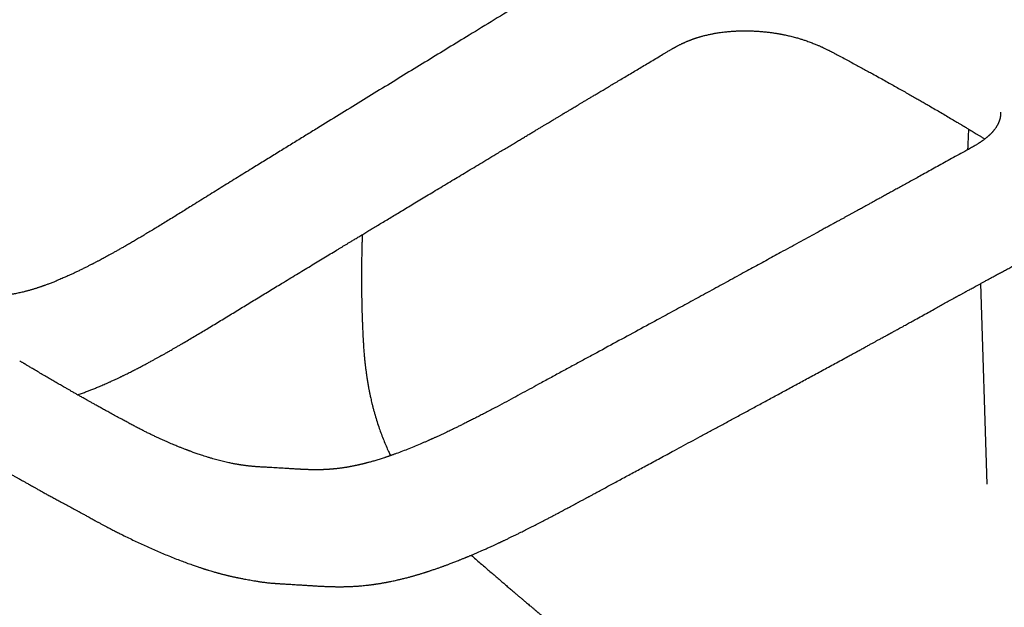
# Model space of a CAD drawing. Header units: millimetres. Extents: x 8 to 1221, y 12 to 660.
# Tile 16 of 22: x 974 to 1047, y 279 to 323. Entities that reach past the tile are written whole.
import ezdxf

# ---------------------------------------------------------------- set-up
doc = ezdxf.new("R2010")
doc.units = ezdxf.units.MM

msp = doc.modelspace()

# ---------------------------------------------------------------- linework, layer by layer
at = {"color": 7, "linetype": 'Continuous', "lineweight": 30}
for p, q in [((1021.915, 320.397), (1021.912, 320.396)), ((1045.372, 303.21), (1045.832, 288.276)), ((1045.831, 288.304), (1045.832, 288.276))]:
    msp.add_line(p, q, dxfattribs=at)
for points, knots in [([(1051.804, 348.258), (1051.561, 348.122), (1051.08, 347.854), (1050.371, 347.456), (1049.678, 347.064), (1049.001, 346.679), (1048.339, 346.301), (1047.655, 345.908), (1046.95, 345.502), (1046.226, 345.083), (1045.522, 344.674), (1044.832, 344.272), (1044.158, 343.878), (1043.499, 343.492), (1042.859, 343.117), (1042.239, 342.753), (1041.639, 342.399), (1041.057, 342.056), (1040.499, 341.727), (1039.963, 341.41), (1039.449, 341.106), (1038.953, 340.812), (1038.508, 340.548), (1038.111, 340.313), (1037.759, 340.104), (1037.414, 339.899), (1036.778, 339.521), (1035.848, 338.967), (1034.554, 338.196), (1033.189, 337.38), (1031.751, 336.519), (1030.305, 335.652), (1028.852, 334.78), (1027.397, 333.904), (1025.946, 333.031), (1024.507, 332.162), (1023.08, 331.301), (1021.666, 330.446), (1020.265, 329.598), (1018.877, 328.757), (1017.5, 327.921), (1016.132, 327.091), (1013.973, 325.778), (1011.023, 323.982), (1008.013, 322.145), (1005.733, 320.752), (1004.176, 319.799), (1002.605, 318.837), (1001.02, 317.865), (999.421, 316.884), (997.807, 315.892), (996.446, 315.056), (995.34, 314.375), (994.489, 313.852), (993.628, 313.321), (992.756, 312.783), (991.872, 312.239), (990.922, 311.653), (989.905, 311.026), (988.818, 310.353), (987.716, 309.668), (986.84, 309.123), (986.195, 308.722), (985.785, 308.468), (985.373, 308.213), (984.961, 307.959), (984.557, 307.711), (984.166, 307.473), (983.793, 307.247), (983.436, 307.031), (983.091, 306.826), (982.76, 306.629), (982.443, 306.442), (982.141, 306.266), (981.855, 306.1), (981.584, 305.945), (981.33, 305.8), (981.091, 305.665), (980.868, 305.54), (980.66, 305.425), (980.468, 305.319), (980.29, 305.222), (980.124, 305.132), (979.965, 305.046), (979.829, 304.974), (979.716, 304.914), (979.625, 304.866), (979.536, 304.819), (979.453, 304.776), (979.387, 304.742), (979.334, 304.714), (979.284, 304.688), (979.22, 304.655), (979.143, 304.615), (979.053, 304.569), (978.951, 304.518), (978.842, 304.463), (978.731, 304.406), (978.572, 304.327), (978.369, 304.228), (978.124, 304.109), (977.888, 303.997), (977.679, 303.9), (977.496, 303.816), (977.343, 303.747), (977.202, 303.684), (977.055, 303.62), (976.894, 303.55), (976.714, 303.474), (976.553, 303.407), (976.411, 303.349), (976.288, 303.3), (976.156, 303.248), (976.03, 303.199), (975.91, 303.154), (975.803, 303.114), (975.702, 303.077), (975.619, 303.047), (975.553, 303.024), (975.502, 303.006), (975.459, 302.991), (975.414, 302.975), (975.36, 302.957), (975.292, 302.934), (975.216, 302.908), (975.133, 302.881), (975.048, 302.854), (974.955, 302.824), (974.853, 302.793), (974.747, 302.761), (974.647, 302.732), (974.556, 302.706), (974.475, 302.684), (974.398, 302.663), (974.32, 302.643), (974.238, 302.622), (974.128, 302.594), (973.994, 302.562), (973.834, 302.526), (973.669, 302.491), (973.527, 302.462), (973.411, 302.441), (973.324, 302.425), (973.24, 302.411), (973.162, 302.398), (973.093, 302.387), (973.027, 302.377), (972.956, 302.367), (972.873, 302.355), (972.781, 302.343), (972.677, 302.33), (972.579, 302.32), (972.495, 302.311), (972.432, 302.305), (972.376, 302.3), (972.329, 302.296), (972.287, 302.292), (972.246, 302.289), (972.197, 302.285), (972.138, 302.281), (972.071, 302.277), (972.006, 302.272), (971.947, 302.269), (971.896, 302.266), (971.852, 302.264), (971.811, 302.262), (971.766, 302.26), (971.709, 302.257), (971.638, 302.255), (971.554, 302.251), (971.455, 302.248), (971.344, 302.245), (971.222, 302.242), (971.087, 302.239), (970.94, 302.236), (970.779, 302.234), (970.604, 302.231), (970.416, 302.227), (970.207, 302.223), (969.977, 302.218), (969.725, 302.213), (969.457, 302.206), (969.174, 302.199), (968.98, 302.194), (968.88, 302.192)], [0, 0, 0, 0, 0.0082, 0.016241, 0.02413, 0.031865, 0.039446, 0.046874, 0.055432, 0.063778, 0.071912, 0.079835, 0.087701, 0.095348, 0.102775, 0.109984, 0.116975, 0.123746, 0.1303, 0.13651, 0.142511, 0.148302, 0.153884, 0.158122, 0.162232, 0.166234, 0.17023, 0.184553, 0.198955, 0.215755, 0.232662, 0.249676, 0.266797, 0.284014, 0.301152, 0.31815, 0.335009, 0.35173, 0.368311, 0.384754, 0.401058, 0.417244, 0.433415, 0.477886, 0.522357, 0.540745, 0.559278, 0.577991, 0.596885, 0.61596, 0.635216, 0.654653, 0.664701, 0.674852, 0.685146, 0.695581, 0.706157, 0.716875, 0.7297, 0.742731, 0.755955, 0.769359, 0.774265, 0.779193, 0.784143, 0.789113, 0.794051, 0.798724, 0.803215, 0.807524, 0.811651, 0.815676, 0.819512, 0.823162, 0.826623, 0.829897, 0.832984, 0.835884, 0.838597, 0.841124, 0.843466, 0.845622, 0.847626, 0.849572, 0.851466, 0.852607, 0.853729, 0.85483, 0.855898, 0.856797, 0.857248, 0.857867, 0.858653, 0.859608, 0.86073, 0.861995, 0.863389, 0.86478, 0.866153, 0.8693, 0.87235, 0.875302, 0.878148, 0.880233, 0.882164, 0.88394, 0.885569, 0.887756, 0.890058, 0.892475, 0.893953, 0.895528, 0.897234, 0.899072, 0.900461, 0.901912, 0.90326, 0.904419, 0.905198, 0.905861, 0.906409, 0.906918, 0.907663, 0.908564, 0.909615, 0.910729, 0.911875, 0.913052, 0.914506, 0.915991, 0.917373, 0.918618, 0.919728, 0.920729, 0.9218, 0.922953, 0.924164, 0.926375, 0.928593, 0.930939, 0.933393, 0.934668, 0.93593, 0.937177, 0.938327, 0.939322, 0.940175, 0.941248, 0.942453, 0.94381, 0.945361, 0.947109, 0.948165, 0.94913, 0.949966, 0.950674, 0.951258, 0.95185, 0.952505, 0.953444, 0.954482, 0.955468, 0.956343, 0.957105, 0.957755, 0.958291, 0.958924, 0.959748, 0.960765, 0.961977, 0.963384, 0.964988, 0.966716, 0.968629, 0.970731, 0.973024, 0.97551, 0.978186, 0.981047, 0.984405, 0.98798, 0.99177, 0.995777, 1, 1, 1, 1]), ([(1021.913, 320.394), (1021.934, 320.407), (1021.995, 320.443), (1022.089, 320.499), (1022.192, 320.56), (1022.283, 320.613), (1022.362, 320.659), (1022.429, 320.697), (1022.485, 320.729), (1022.529, 320.754), (1022.562, 320.772), (1022.585, 320.785), (1022.603, 320.795), (1022.621, 320.805), (1022.645, 320.818), (1022.683, 320.839), (1022.733, 320.865), (1022.793, 320.898), (1022.863, 320.934), (1022.941, 320.974), (1023.025, 321.016), (1023.1, 321.053), (1023.159, 321.081), (1023.205, 321.102), (1023.246, 321.121), (1023.294, 321.143), (1023.351, 321.169), (1023.416, 321.197), (1023.487, 321.228), (1023.559, 321.258), (1023.627, 321.286), (1023.681, 321.308), (1023.725, 321.325), (1023.767, 321.341), (1023.819, 321.361), (1023.879, 321.384), (1023.942, 321.406), (1024, 321.427), (1024.058, 321.448), (1024.114, 321.466), (1024.169, 321.485), (1024.223, 321.503), (1024.288, 321.524), (1024.364, 321.547), (1024.447, 321.572), (1024.532, 321.597), (1024.623, 321.623), (1024.726, 321.651), (1024.847, 321.682), (1024.981, 321.714), (1025.119, 321.746), (1025.252, 321.775), (1025.374, 321.799), (1025.485, 321.82), (1025.584, 321.838), (1025.696, 321.857), (1025.832, 321.879), (1026.003, 321.905), (1026.198, 321.93), (1026.429, 321.957), (1026.683, 321.981), (1026.897, 321.996), (1027.049, 322.005), (1027.141, 322.01), (1027.222, 322.014), (1027.286, 322.017), (1027.334, 322.018), (1027.375, 322.02), (1027.42, 322.021), (1027.477, 322.023), (1027.546, 322.024), (1027.646, 322.026), (1027.774, 322.027), (1027.924, 322.027), (1028.121, 322.025), (1028.361, 322.018), (1028.645, 322.005), (1028.926, 321.986), (1029.206, 321.962), (1029.486, 321.933), (1029.757, 321.899), (1029.965, 321.87), (1030.109, 321.847), (1030.194, 321.834), (1030.271, 321.821), (1030.336, 321.81), (1030.392, 321.8), (1030.452, 321.789), (1030.524, 321.776), (1030.614, 321.758), (1030.716, 321.738), (1030.84, 321.713), (1030.985, 321.681), (1031.153, 321.643), (1031.325, 321.601), (1031.494, 321.557), (1031.654, 321.514), (1031.8, 321.472), (1031.933, 321.433), (1032.053, 321.396), (1032.172, 321.358), (1032.3, 321.316), (1032.444, 321.267), (1032.599, 321.212), (1032.757, 321.153), (1032.907, 321.095), (1033.045, 321.04), (1033.168, 320.989), (1033.277, 320.943), (1033.37, 320.903), (1033.458, 320.863), (1033.554, 320.82), (1033.663, 320.77), (1033.774, 320.717), (1033.878, 320.667), (1033.973, 320.62), (1034.056, 320.578), (1034.132, 320.54), (1034.203, 320.504), (1034.277, 320.466), (1034.358, 320.424), (1034.453, 320.374), (1034.566, 320.315), (1034.647, 320.271), (1034.69, 320.248)], [0, 0, 0, 0, 0.00653, 0.018254, 0.028655, 0.03779, 0.045709, 0.052451, 0.058048, 0.062524, 0.065663, 0.067885, 0.069356, 0.071221, 0.073707, 0.076811, 0.082787, 0.089067, 0.095433, 0.104096, 0.112896, 0.120651, 0.126722, 0.130374, 0.134064, 0.138749, 0.144367, 0.15058, 0.15721, 0.164356, 0.170933, 0.176161, 0.179221, 0.182906, 0.187571, 0.193216, 0.198965, 0.204126, 0.208697, 0.214018, 0.218466, 0.223022, 0.227787, 0.234916, 0.241906, 0.248598, 0.2557, 0.26389, 0.273496, 0.28427, 0.295331, 0.305473, 0.314685, 0.322963, 0.330306, 0.336784, 0.347624, 0.35999, 0.373886, 0.389315, 0.408986, 0.427143, 0.43386, 0.44034, 0.446062, 0.450587, 0.453487, 0.455831, 0.458871, 0.46274, 0.467438, 0.472966, 0.483048, 0.493276, 0.503391, 0.522762, 0.541693, 0.560437, 0.579246, 0.598117, 0.616796, 0.634271, 0.640337, 0.646226, 0.651652, 0.656162, 0.659751, 0.663204, 0.668382, 0.674764, 0.681981, 0.689497, 0.700746, 0.712597, 0.725049, 0.737577, 0.74917, 0.759986, 0.769807, 0.778632, 0.78704, 0.796748, 0.807868, 0.820414, 0.833134, 0.845475, 0.856722, 0.866866, 0.875918, 0.883966, 0.890399, 0.898519, 0.908636, 0.918691, 0.927824, 0.936027, 0.943756, 0.949964, 0.956299, 0.962763, 0.969728, 0.978199, 0.988272, 1, 1, 1, 1]), ([(1009.28, 312.839), (1009.402, 312.913), (1009.642, 313.057), (1009.994, 313.268), (1010.333, 313.471), (1010.656, 313.665), (1010.964, 313.85), (1011.256, 314.025), (1011.533, 314.191), (1011.795, 314.349), (1012.045, 314.499), (1012.283, 314.642), (1012.509, 314.777), (1012.72, 314.903), (1012.916, 315.021), (1013.098, 315.13), (1013.266, 315.231), (1013.419, 315.322), (1013.558, 315.406), (1013.683, 315.48), (1013.793, 315.546), (1013.889, 315.603), (1013.978, 315.657), (1014.06, 315.706), (1014.136, 315.752), (1014.199, 315.789), (1014.251, 315.82), (1014.298, 315.848), (1014.346, 315.877), (1014.396, 315.907), (1014.452, 315.941), (1014.517, 315.979), (1014.594, 316.025), (1014.685, 316.08), (1014.789, 316.142), (1014.908, 316.213), (1015.041, 316.293), (1015.188, 316.381), (1015.349, 316.477), (1015.524, 316.582), (1015.713, 316.695), (1015.917, 316.816), (1016.134, 316.946), (1016.366, 317.085), (1016.612, 317.231), (1016.883, 317.393), (1017.181, 317.571), (1017.506, 317.766), (1017.85, 317.971), (1018.211, 318.186), (1018.59, 318.413), (1018.986, 318.649), (1019.388, 318.89), (1019.795, 319.132), (1020.205, 319.377), (1020.631, 319.631), (1021.071, 319.893), (1021.501, 320.149), (1021.784, 320.318), (1021.916, 320.396)], [0, 0, 0, 0, 0.029056, 0.05698, 0.083772, 0.109433, 0.133962, 0.156951, 0.178849, 0.199655, 0.219369, 0.23836, 0.256215, 0.272933, 0.288514, 0.302959, 0.316266, 0.328438, 0.339449, 0.349329, 0.358077, 0.365693, 0.372177, 0.379259, 0.385354, 0.390484, 0.394253, 0.397821, 0.401627, 0.405671, 0.409958, 0.415044, 0.421126, 0.42832, 0.436628, 0.446048, 0.456581, 0.468227, 0.480986, 0.494858, 0.509843, 0.52594, 0.543151, 0.561474, 0.58091, 0.601459, 0.625796, 0.651528, 0.678656, 0.707181, 0.737101, 0.768418, 0.801131, 0.832344, 0.86473, 0.898289, 0.933022, 0.968928, 1, 1, 1, 1]), ([(1034.691, 320.248), (1034.828, 320.174), (1035.099, 320.03), (1035.498, 319.816), (1035.886, 319.606), (1036.263, 319.402), (1036.63, 319.202), (1036.987, 319.007), (1037.376, 318.794), (1037.793, 318.564), (1038.235, 318.32), (1038.658, 318.084), (1039.066, 317.855), (1039.459, 317.635), (1039.836, 317.421), (1040.195, 317.218), (1040.536, 317.023), (1040.859, 316.838), (1041.165, 316.662), (1041.508, 316.464), (1041.89, 316.243), (1042.314, 315.996), (1042.73, 315.752), (1043.138, 315.511), (1043.45, 315.326), (1043.665, 315.198), (1043.779, 315.13), (1043.876, 315.072), (1043.945, 315.031), (1043.99, 315.004), (1044.017, 314.988), (1044.04, 314.974), (1044.059, 314.962), (1044.076, 314.952), (1044.095, 314.941), (1044.12, 314.926), (1044.155, 314.905), (1044.2, 314.878), (1044.256, 314.844), (1044.322, 314.804), (1044.399, 314.758), (1044.486, 314.706), (1044.583, 314.647), (1044.696, 314.579), (1044.827, 314.5), (1044.975, 314.41), (1045.136, 314.312), (1045.311, 314.206), (1045.497, 314.092), (1045.625, 314.013), (1045.69, 313.973)], [0, 0, 0, 0, 0.03472, 0.068573, 0.101679, 0.134041, 0.16566, 0.196537, 0.226671, 0.266895, 0.305716, 0.343136, 0.379153, 0.41446, 0.448308, 0.480698, 0.511629, 0.541103, 0.569119, 0.595678, 0.635731, 0.675184, 0.714178, 0.752713, 0.790789, 0.803344, 0.81426, 0.823532, 0.83116, 0.83405, 0.836608, 0.838835, 0.840731, 0.842295, 0.843759, 0.846128, 0.849498, 0.853878, 0.859269, 0.865671, 0.873084, 0.881507, 0.89094, 0.901384, 0.914556, 0.929048, 0.944864, 0.962007, 0.980442, 1, 1, 1, 1]), ([(1046.858, 315.969), (1046.858, 315.954), (1046.86, 315.926), (1046.86, 315.883), (1046.86, 315.844), (1046.859, 315.818), (1046.858, 315.797), (1046.856, 315.774), (1046.854, 315.749), (1046.852, 315.721), (1046.849, 315.692), (1046.845, 315.662), (1046.841, 315.636), (1046.838, 315.612), (1046.833, 315.587), (1046.828, 315.56), (1046.823, 315.535), (1046.819, 315.517), (1046.815, 315.501), (1046.812, 315.486), (1046.808, 315.47), (1046.803, 315.451), (1046.798, 315.431), (1046.791, 315.407), (1046.783, 315.381), (1046.775, 315.354), (1046.767, 315.33), (1046.76, 315.311), (1046.754, 315.292), (1046.742, 315.261), (1046.726, 315.22), (1046.706, 315.173), (1046.686, 315.128), (1046.665, 315.083), (1046.641, 315.036), (1046.616, 314.99), (1046.59, 314.943), (1046.559, 314.891), (1046.521, 314.832), (1046.478, 314.768), (1046.434, 314.707), (1046.39, 314.65), (1046.35, 314.6), (1046.311, 314.553), (1046.275, 314.512), (1046.242, 314.475), (1046.209, 314.438), (1046.17, 314.398), (1046.13, 314.357), (1046.09, 314.317), (1046.053, 314.282), (1046.019, 314.25), (1045.991, 314.223), (1045.964, 314.199), (1045.933, 314.172), (1045.893, 314.137), (1045.843, 314.094), (1045.788, 314.05), (1045.73, 314.003), (1045.669, 313.956), (1045.608, 313.91), (1045.55, 313.868), (1045.497, 313.83), (1045.449, 313.797), (1045.408, 313.769), (1045.374, 313.745), (1045.343, 313.724), (1045.309, 313.702), (1045.27, 313.677), (1045.221, 313.645), (1045.162, 313.607), (1045.093, 313.564), (1045.006, 313.511), (1044.899, 313.447), (1044.769, 313.372), (1044.622, 313.288), (1044.475, 313.206), (1044.377, 313.152), (1044.335, 313.129)], [0, 0, 0, 0, 0.019312, 0.035244, 0.047805, 0.056941, 0.064299, 0.072948, 0.083137, 0.092823, 0.104068, 0.116205, 0.125958, 0.133348, 0.142453, 0.154033, 0.163072, 0.169842, 0.17481, 0.180151, 0.186143, 0.192785, 0.200222, 0.208628, 0.218475, 0.229074, 0.237795, 0.24405, 0.250182, 0.258037, 0.27731, 0.29423, 0.308312, 0.324422, 0.341342, 0.357992, 0.372209, 0.389981, 0.411224, 0.432854, 0.454877, 0.472752, 0.490148, 0.5055, 0.519768, 0.531183, 0.5428, 0.556049, 0.57181, 0.583722, 0.596265, 0.6071, 0.615921, 0.623069, 0.631408, 0.643593, 0.658347, 0.674199, 0.688855, 0.706016, 0.721802, 0.736373, 0.749702, 0.761365, 0.771162, 0.779077, 0.786083, 0.792879, 0.801743, 0.812692, 0.825751, 0.840951, 0.85833, 0.88213, 0.909263, 0.939902, 0.974273, 1, 1, 1, 1]), ([(1044.471, 314.715), (1044.468, 314.634), (1044.459, 314.444), (1044.447, 314.146), (1044.432, 313.816), (1044.419, 313.49), (1044.409, 313.273), (1044.405, 313.168)], [0, 0, 0, 0, 0.156399, 0.368437, 0.578122, 0.797284, 1, 1, 1, 1]), ([(1044.336, 313.13), (1044.145, 313.025), (1043.771, 312.818), (1043.218, 312.513), (1042.685, 312.219), (1042.171, 311.935), (1041.677, 311.663), (1041.202, 311.401), (1040.759, 311.157), (1040.346, 310.93), (1039.963, 310.718), (1039.595, 310.516), (1039.244, 310.323), (1038.91, 310.139), (1038.592, 309.964), (1038.291, 309.798), (1038.005, 309.642), (1037.737, 309.494), (1037.485, 309.355), (1037.249, 309.226), (1037.033, 309.107), (1036.837, 309), (1036.66, 308.902), (1036.498, 308.813), (1036.35, 308.732), (1036.22, 308.661), (1036.108, 308.599), (1036.011, 308.546), (1035.921, 308.496), (1035.833, 308.448), (1035.742, 308.398), (1035.649, 308.347), (1035.525, 308.279), (1035.367, 308.193), (1035.175, 308.087), (1034.967, 307.973), (1034.745, 307.851), (1034.507, 307.721), (1034.259, 307.585), (1034, 307.443), (1033.618, 307.234), (1033.111, 306.956), (1032.476, 306.608), (1031.826, 306.252), (1031.159, 305.887), (1030.527, 305.541), (1029.931, 305.215), (1029.376, 304.912), (1028.818, 304.606), (1028.259, 304.301), (1027.468, 303.869), (1026.447, 303.311), (1025.198, 302.631), (1023.96, 301.956), (1022.728, 301.286), (1021.368, 300.546), (1019.872, 299.734), (1018.236, 298.846), (1016.873, 298.106), (1015.782, 297.516), (1014.966, 297.074), (1014.14, 296.626), (1013.302, 296.17), (1012.514, 295.741), (1011.778, 295.341), (1011.096, 294.971), (1010.407, 294.599), (1009.713, 294.227), (1009.122, 293.914), (1008.643, 293.663), (1008.285, 293.476), (1007.944, 293.3), (1007.622, 293.136), (1007.32, 292.983), (1007.038, 292.841), (1006.775, 292.71), (1006.529, 292.589), (1006.315, 292.484), (1006.129, 292.394), (1005.963, 292.314), (1005.793, 292.232), (1005.611, 292.145), (1005.451, 292.07), (1005.318, 292.008), (1005.214, 291.959), (1005.107, 291.91), (1004.997, 291.859), (1004.887, 291.809), (1004.785, 291.762), (1004.695, 291.721), (1004.623, 291.688), (1004.567, 291.663), (1004.519, 291.642), (1004.468, 291.619), (1004.406, 291.591), (1004.332, 291.558), (1004.248, 291.521), (1004.155, 291.48), (1004.056, 291.437), (1003.953, 291.392), (1003.85, 291.348), (1003.625, 291.251), (1003.275, 291.103), (1002.802, 290.911), (1002.33, 290.726), (1001.983, 290.597), (1001.761, 290.516), (1001.666, 290.482), (1001.58, 290.451), (1001.515, 290.428), (1001.469, 290.412), (1001.439, 290.402), (1001.412, 290.392), (1001.388, 290.384), (1001.366, 290.376), (1001.34, 290.367), (1001.304, 290.355), (1001.255, 290.338), (1001.192, 290.317), (1001.122, 290.293), (1001.05, 290.269), (1000.948, 290.236), (1000.82, 290.194), (1000.658, 290.142), (1000.498, 290.092), (1000.339, 290.044), (1000.19, 290), (1000.05, 289.96), (999.921, 289.924), (999.805, 289.892), (999.705, 289.865), (999.62, 289.843), (999.55, 289.825), (999.495, 289.811), (999.456, 289.801), (999.429, 289.795), (999.407, 289.789), (999.374, 289.781), (999.327, 289.77), (999.267, 289.755), (999.198, 289.739), (999.124, 289.722), (999.051, 289.705), (998.98, 289.689), (998.912, 289.675), (998.846, 289.661), (998.775, 289.646), (998.697, 289.63), (998.612, 289.613), (998.526, 289.596), (998.44, 289.58), (998.359, 289.566), (998.287, 289.553), (998.227, 289.543), (998.172, 289.534), (998.112, 289.524), (998.041, 289.513), (997.956, 289.5), (997.86, 289.486), (997.758, 289.472), (997.657, 289.458), (997.557, 289.446), (997.459, 289.434), (997.366, 289.424), (997.279, 289.415), (997.206, 289.408), (997.145, 289.402), (997.092, 289.398), (997.041, 289.393), (996.987, 289.389), (996.93, 289.384), (996.869, 289.38), (996.8, 289.375), (996.721, 289.37), (996.642, 289.366), (996.564, 289.362), (996.493, 289.359), (996.423, 289.356), (996.363, 289.354), (996.317, 289.352), (996.274, 289.351), (996.224, 289.35), (996.157, 289.348), (996.05, 289.346), (995.907, 289.345), (995.733, 289.346), (995.582, 289.349), (995.453, 289.352), (995.351, 289.355), (995.257, 289.358), (995.18, 289.361), (995.12, 289.363), (995.076, 289.365), (995.041, 289.367), (995.013, 289.368), (994.988, 289.369), (994.962, 289.37), (994.933, 289.372), (994.9, 289.373), (994.856, 289.376), (994.796, 289.379), (994.719, 289.383), (994.626, 289.388), (994.519, 289.394), (994.396, 289.401), (994.258, 289.41), (994.105, 289.419), (993.937, 289.43), (993.753, 289.441), (993.553, 289.453), (993.338, 289.466), (993.108, 289.479), (992.864, 289.493), (992.604, 289.508), (992.329, 289.523), (992.141, 289.534), (992.045, 289.539)], [0, 0, 0, 0, 0.01085, 0.021329, 0.031437, 0.041174, 0.05054, 0.059535, 0.068159, 0.075738, 0.083006, 0.089962, 0.096606, 0.102938, 0.108958, 0.114667, 0.120064, 0.125149, 0.129922, 0.134384, 0.138534, 0.142161, 0.145511, 0.148584, 0.151379, 0.153898, 0.155947, 0.157767, 0.159401, 0.161059, 0.16277, 0.164534, 0.166351, 0.169819, 0.173464, 0.177286, 0.181578, 0.186073, 0.190772, 0.195674, 0.200729, 0.212434, 0.224434, 0.236729, 0.249321, 0.262208, 0.272542, 0.283059, 0.293642, 0.304188, 0.314697, 0.338438, 0.361979, 0.385322, 0.408478, 0.431636, 0.462184, 0.492968, 0.523985, 0.539153, 0.554467, 0.570008, 0.585771, 0.60175, 0.614453, 0.627282, 0.640234, 0.653304, 0.66646, 0.673544, 0.680284, 0.686681, 0.692734, 0.698444, 0.703718, 0.708662, 0.713277, 0.717562, 0.720754, 0.72377, 0.726951, 0.730383, 0.734065, 0.735965, 0.737925, 0.739945, 0.742025, 0.744157, 0.746122, 0.747825, 0.749267, 0.750199, 0.750998, 0.751942, 0.753113, 0.754512, 0.756139, 0.757881, 0.759797, 0.761742, 0.763697, 0.765661, 0.77454, 0.78359, 0.792601, 0.801482, 0.803418, 0.805292, 0.80694, 0.808353, 0.808998, 0.809579, 0.810095, 0.810546, 0.810933, 0.811373, 0.812052, 0.813005, 0.814233, 0.815651, 0.81705, 0.818419, 0.821531, 0.824479, 0.827777, 0.830845, 0.833683, 0.836469, 0.838992, 0.841242, 0.843211, 0.844899, 0.846222, 0.847302, 0.848139, 0.848518, 0.848856, 0.849478, 0.850453, 0.851622, 0.853063, 0.854554, 0.855998, 0.857398, 0.858752, 0.860061, 0.861325, 0.863013, 0.864715, 0.866436, 0.868175, 0.86989, 0.871363, 0.872503, 0.873498, 0.874697, 0.876132, 0.877803, 0.879889, 0.881974, 0.884034, 0.886069, 0.888079, 0.890052, 0.891839, 0.893393, 0.894588, 0.895617, 0.896667, 0.897785, 0.898971, 0.900201, 0.901595, 0.903244, 0.905148, 0.906559, 0.908084, 0.909643, 0.910924, 0.911894, 0.912559, 0.913629, 0.915034, 0.916775, 0.920389, 0.924052, 0.927764, 0.929975, 0.932199, 0.934226, 0.935936, 0.937075, 0.938008, 0.938737, 0.939264, 0.939763, 0.940308, 0.940907, 0.941562, 0.942354, 0.943645, 0.945239, 0.947139, 0.949346, 0.951861, 0.954687, 0.957825, 0.961278, 0.965046, 0.969127, 0.973519, 0.978215, 0.98321, 0.988505, 0.994102, 1, 1, 1, 1]), ([(978.134, 294.931), (978.177, 294.945), (978.27, 294.977), (978.415, 295.027), (978.569, 295.082), (978.72, 295.138), (978.865, 295.192), (978.997, 295.242), (979.177, 295.312), (979.407, 295.404), (979.651, 295.504), (979.855, 295.589), (980.022, 295.661), (980.198, 295.738), (980.383, 295.819), (980.549, 295.894), (980.694, 295.96), (980.814, 296.016), (980.933, 296.071), (981.049, 296.125), (981.157, 296.176), (981.249, 296.22), (981.325, 296.257), (981.39, 296.288), (981.456, 296.32), (981.529, 296.356), (981.614, 296.397), (981.71, 296.444), (981.833, 296.505), (981.979, 296.578), (982.142, 296.66), (982.302, 296.741), (982.498, 296.842), (982.727, 296.961), (982.985, 297.096), (983.232, 297.228), (983.473, 297.357), (983.665, 297.462), (983.812, 297.542), (983.914, 297.598), (984.016, 297.654), (984.113, 297.707), (984.201, 297.757), (984.277, 297.799), (984.339, 297.833), (984.39, 297.861), (984.448, 297.894), (984.524, 297.937), (984.623, 297.992), (984.732, 298.054), (984.849, 298.12), (984.972, 298.19), (985.101, 298.263), (985.253, 298.351), (985.431, 298.453), (985.637, 298.572), (985.854, 298.698), (986.279, 298.946), (986.913, 299.321), (987.777, 299.839), (988.673, 300.382), (989.599, 300.946), (990.529, 301.514), (991.46, 302.083), (992.392, 302.65), (993.199, 303.14), (993.877, 303.55), (994.419, 303.879), (994.95, 304.201), (995.468, 304.514), (995.974, 304.821), (996.467, 305.119), (996.947, 305.409), (997.327, 305.639), (997.61, 305.81), (997.799, 305.925), (997.986, 306.038), (998.173, 306.15), (998.363, 306.266), (998.576, 306.394), (998.815, 306.538), (999.083, 306.7), (999.368, 306.873), (999.673, 307.057), (999.997, 307.252), (1000.342, 307.46), (1000.704, 307.679), (1001.085, 307.908), (1001.483, 308.149), (1001.899, 308.4), (1002.334, 308.661), (1002.786, 308.934), (1003.256, 309.217), (1003.745, 309.511), (1004.251, 309.816), (1004.776, 310.132), (1005.318, 310.459), (1005.863, 310.786), (1006.408, 311.114), (1006.953, 311.441), (1007.513, 311.778), (1008.089, 312.124), (1008.679, 312.478), (1009.078, 312.718), (1009.28, 312.839)], [0, 0, 0, 0, 0.004008, 0.008717, 0.013541, 0.018425, 0.02299, 0.027139, 0.030929, 0.03992, 0.048963, 0.054017, 0.059284, 0.064877, 0.070793, 0.076843, 0.080736, 0.084574, 0.088358, 0.092088, 0.095583, 0.098642, 0.100917, 0.102873, 0.104846, 0.10719, 0.109903, 0.112984, 0.116433, 0.121696, 0.126954, 0.132073, 0.137054, 0.145755, 0.154006, 0.161848, 0.169526, 0.177085, 0.180373, 0.183639, 0.186883, 0.190096, 0.192991, 0.195395, 0.197365, 0.198902, 0.200302, 0.203019, 0.206234, 0.209798, 0.213553, 0.2175, 0.221637, 0.225964, 0.232223, 0.238838, 0.245807, 0.253126, 0.279911, 0.307009, 0.33662, 0.366593, 0.396638, 0.426633, 0.456693, 0.486889, 0.504723, 0.522251, 0.539372, 0.556082, 0.57238, 0.588265, 0.603735, 0.618793, 0.624966, 0.631068, 0.637098, 0.643055, 0.649082, 0.655497, 0.663568, 0.672194, 0.681374, 0.691108, 0.701613, 0.712694, 0.724352, 0.736587, 0.749399, 0.762788, 0.776753, 0.791296, 0.806415, 0.822111, 0.838384, 0.855234, 0.872661, 0.890665, 0.907676, 0.925171, 0.943151, 0.961616, 0.980566, 1, 1, 1, 1]), ([(999.33, 306.85), (999.329, 306.817), (999.324, 306.693), (999.318, 306.516), (999.311, 306.32), (999.307, 306.166), (999.302, 306.012), (999.298, 305.85), (999.294, 305.671), (999.29, 305.473), (999.286, 305.262), (999.282, 305.039), (999.279, 304.804), (999.277, 304.552), (999.275, 304.283), (999.273, 303.996), (999.273, 303.799), (999.273, 303.698)], [0, 0, 0, 0, 0.031286, 0.11998, 0.170197, 0.219398, 0.267586, 0.318128, 0.374899, 0.437908, 0.507158, 0.576125, 0.650347, 0.729835, 0.814598, 0.904648, 1, 1, 1, 1]), ([(1035.495, 297.782), (1035.602, 297.84), (1035.811, 297.953), (1036.115, 298.119), (1036.4, 298.274), (1036.668, 298.42), (1036.918, 298.557), (1037.151, 298.684), (1037.365, 298.801), (1037.561, 298.908), (1037.74, 299.006), (1037.9, 299.094), (1038.043, 299.172), (1038.168, 299.24), (1038.275, 299.299), (1038.362, 299.347), (1038.43, 299.384), (1038.48, 299.411), (1038.517, 299.432), (1038.549, 299.449), (1038.577, 299.465), (1038.606, 299.481), (1038.638, 299.498), (1038.679, 299.521), (1038.729, 299.548), (1038.788, 299.58), (1038.857, 299.618), (1038.945, 299.667), (1039.056, 299.727), (1039.191, 299.802), (1039.343, 299.885), (1039.511, 299.978), (1039.681, 300.072), (1039.851, 300.165), (1040.014, 300.256), (1040.18, 300.347), (1040.346, 300.439), (1040.616, 300.588), (1040.985, 300.793), (1041.451, 301.051), (1041.874, 301.285), (1042.257, 301.497), (1042.609, 301.692), (1042.877, 301.84), (1043.062, 301.943), (1043.161, 301.997), (1043.255, 302.049), (1043.34, 302.096), (1043.41, 302.135), (1043.465, 302.165), (1043.506, 302.188), (1043.541, 302.207), (1043.58, 302.228), (1043.632, 302.257), (1043.698, 302.293), (1043.775, 302.336), (1043.86, 302.382), (1043.947, 302.43), (1044.034, 302.478), (1044.12, 302.526), (1044.267, 302.606), (1044.473, 302.719), (1044.698, 302.842), (1044.887, 302.945), (1045.046, 303.032), (1045.22, 303.127), (1045.41, 303.231), (1045.614, 303.342), (1045.832, 303.461), (1046.064, 303.586), (1046.311, 303.72), (1046.575, 303.863), (1046.855, 304.015), (1047.153, 304.177), (1047.467, 304.346), (1047.796, 304.524), (1048.141, 304.71), (1048.474, 304.89), (1048.693, 305.008), (1048.791, 305.061)], [0, 0, 0, 0, 0.024038, 0.046741, 0.068111, 0.088147, 0.106848, 0.124216, 0.140249, 0.154949, 0.168315, 0.180346, 0.191044, 0.200407, 0.208436, 0.215132, 0.219896, 0.223638, 0.226362, 0.228442, 0.230844, 0.232644, 0.235002, 0.238061, 0.241819, 0.246276, 0.251433, 0.25729, 0.266221, 0.276405, 0.287841, 0.30053, 0.314472, 0.326305, 0.338849, 0.351453, 0.363944, 0.376322, 0.412494, 0.447668, 0.481842, 0.508405, 0.534535, 0.561741, 0.569154, 0.576664, 0.58413, 0.590617, 0.595954, 0.600077, 0.60309, 0.605255, 0.607974, 0.611983, 0.616973, 0.622942, 0.62956, 0.636163, 0.642732, 0.649267, 0.655768, 0.675978, 0.695869, 0.706681, 0.71865, 0.731775, 0.746058, 0.761497, 0.777786, 0.795191, 0.813712, 0.833349, 0.854537, 0.876887, 0.900399, 0.925072, 0.950908, 0.977906, 1, 1, 1, 1]), ([(999.273, 303.698), (999.273, 303.582), (999.274, 303.36), (999.275, 303.036), (999.278, 302.735), (999.281, 302.455), (999.285, 302.198), (999.289, 301.963), (999.293, 301.75), (999.297, 301.56), (999.301, 301.392), (999.305, 301.247), (999.308, 301.124), (999.311, 301.032), (999.313, 300.966), (999.314, 300.917), (999.316, 300.869), (999.318, 300.816), (999.32, 300.754), (999.322, 300.682), (999.325, 300.597), (999.329, 300.495), (999.333, 300.373), (999.339, 300.231), (999.345, 300.07), (999.353, 299.889), (999.362, 299.688), (999.373, 299.469), (999.385, 299.232), (999.399, 298.976), (999.415, 298.701), (999.428, 298.511), (999.434, 298.413)], [0, 0, 0, 0, 0.066825, 0.129246, 0.187279, 0.240936, 0.290227, 0.335159, 0.375738, 0.411967, 0.443848, 0.471397, 0.494634, 0.513559, 0.523854, 0.532243, 0.54091, 0.551091, 0.562786, 0.575785, 0.591601, 0.610875, 0.633611, 0.660318, 0.69062, 0.724523, 0.762032, 0.803158, 0.847081, 0.894517, 0.945483, 1, 1, 1, 1]), ([(999.434, 298.413), (999.439, 298.339), (999.448, 298.2), (999.464, 298), (999.479, 297.822), (999.493, 297.666), (999.506, 297.532), (999.516, 297.428), (999.524, 297.35), (999.53, 297.295), (999.535, 297.253), (999.54, 297.208), (999.546, 297.152), (999.555, 297.075), (999.566, 296.983), (999.579, 296.878), (999.598, 296.725), (999.625, 296.526), (999.656, 296.313), (999.684, 296.127), (999.71, 295.969), (999.736, 295.813), (999.761, 295.667), (999.785, 295.537), (999.804, 295.432), (999.82, 295.348), (999.833, 295.285), (999.843, 295.231), (999.853, 295.18), (999.864, 295.129), (999.875, 295.074), (999.891, 294.996), (999.914, 294.887), (999.945, 294.742), (999.983, 294.573), (1000.029, 294.378), (1000.083, 294.156), (1000.145, 293.916), (1000.212, 293.665), (1000.306, 293.333), (1000.431, 292.922), (1000.588, 292.447), (1000.753, 291.991), (1000.922, 291.553), (1001.1, 291.123), (1001.27, 290.737), (1001.383, 290.499), (1001.431, 290.399)], [0, 0, 0, 0, 0.028935, 0.055, 0.078157, 0.098375, 0.115631, 0.129906, 0.138646, 0.145697, 0.151054, 0.154944, 0.162873, 0.172676, 0.184358, 0.197923, 0.212576, 0.242405, 0.273629, 0.292877, 0.312622, 0.332789, 0.351363, 0.367444, 0.381025, 0.390671, 0.398472, 0.404652, 0.410753, 0.417068, 0.423668, 0.430944, 0.446199, 0.463942, 0.484179, 0.508552, 0.535747, 0.565727, 0.596602, 0.627337, 0.687352, 0.747001, 0.801132, 0.855132, 0.908772, 0.961807, 1, 1, 1, 1]), ([(993.086, 280.878), (993.18, 280.872), (993.362, 280.861), (993.627, 280.845), (993.878, 280.829), (994.113, 280.815), (994.333, 280.801), (994.535, 280.789), (994.718, 280.777), (994.884, 280.767), (995.037, 280.757), (995.177, 280.748), (995.315, 280.739), (995.45, 280.73), (995.589, 280.721), (995.728, 280.713), (995.872, 280.704), (996.021, 280.695), (996.173, 280.687), (996.323, 280.679), (996.466, 280.672), (996.603, 280.666), (996.738, 280.661), (996.856, 280.657), (996.956, 280.654), (997.038, 280.652), (997.126, 280.65), (997.224, 280.647), (997.332, 280.646), (997.437, 280.645), (997.527, 280.644), (997.609, 280.644), (997.692, 280.644), (997.783, 280.644), (997.879, 280.645), (997.973, 280.646), (998.061, 280.648), (998.142, 280.65), (998.219, 280.652), (998.309, 280.655), (998.419, 280.659), (998.555, 280.665), (998.696, 280.672), (998.836, 280.681), (998.972, 280.69), (999.127, 280.701), (999.302, 280.716), (999.502, 280.736), (999.665, 280.753), (999.794, 280.768), (999.887, 280.779), (999.983, 280.791), (1000.081, 280.804), (1000.175, 280.817), (1000.26, 280.829), (1000.338, 280.84), (1000.421, 280.853), (1000.516, 280.867), (1000.623, 280.884), (1000.734, 280.903), (1000.84, 280.921), (1000.938, 280.938), (1001.026, 280.954), (1001.103, 280.968), (1001.177, 280.982), (1001.256, 280.997), (1001.347, 281.015), (1001.471, 281.04), (1001.621, 281.071), (1001.789, 281.108), (1001.934, 281.14), (1002.06, 281.169), (1002.177, 281.197), (1002.3, 281.227), (1002.433, 281.26), (1002.572, 281.295), (1002.708, 281.33), (1002.835, 281.364), (1002.949, 281.395), (1003.052, 281.423), (1003.15, 281.451), (1003.25, 281.479), (1003.343, 281.506), (1003.431, 281.532), (1003.515, 281.557), (1003.61, 281.585), (1003.714, 281.617), (1003.827, 281.651), (1003.925, 281.681), (1004.001, 281.705), (1004.051, 281.721), (1004.093, 281.735), (1004.128, 281.746), (1004.16, 281.756), (1004.199, 281.769), (1004.254, 281.787), (1004.328, 281.811), (1004.41, 281.838), (1004.513, 281.872), (1004.629, 281.911), (1004.755, 281.954), (1004.868, 281.993), (1004.982, 282.032), (1005.095, 282.072), (1005.209, 282.113), (1005.309, 282.149), (1005.398, 282.181), (1005.484, 282.213), (1005.573, 282.245), (1005.669, 282.281), (1005.775, 282.32), (1005.891, 282.364), (1006.019, 282.413), (1006.152, 282.464), (1006.29, 282.518), (1006.432, 282.574), (1006.562, 282.625), (1006.678, 282.672), (1006.776, 282.711), (1006.869, 282.749), (1006.953, 282.783), (1007.019, 282.81), (1007.069, 282.831), (1007.107, 282.847), (1007.149, 282.864), (1007.207, 282.888), (1007.283, 282.92), (1007.373, 282.958), (1007.473, 283), (1007.58, 283.045), (1007.691, 283.092), (1007.912, 283.187), (1008.18, 283.305), (1008.496, 283.445), (1008.745, 283.557), (1008.983, 283.665), (1009.169, 283.751), (1009.306, 283.814), (1009.396, 283.856), (1009.477, 283.894), (1009.539, 283.923), (1009.582, 283.943), (1009.61, 283.956), (1009.635, 283.968), (1009.667, 283.983), (1009.715, 284.006), (1009.78, 284.036), (1009.859, 284.074), (1009.952, 284.118), (1010.09, 284.184), (1010.266, 284.269), (1010.484, 284.374), (1010.703, 284.481), (1010.924, 284.589), (1011.126, 284.689), (1011.314, 284.783), (1011.497, 284.875), (1011.689, 284.971), (1011.891, 285.073), (1012.103, 285.181), (1012.315, 285.289), (1012.526, 285.397), (1012.734, 285.505), (1012.95, 285.617), (1013.173, 285.733), (1013.398, 285.85), (1013.63, 285.972), (1013.861, 286.094), (1014.088, 286.215), (1014.298, 286.326), (1014.478, 286.422), (1014.632, 286.504), (1014.761, 286.573), (1014.878, 286.635), (1014.981, 286.69), (1015.057, 286.731), (1015.109, 286.759), (1015.146, 286.779), (1015.187, 286.801), (1015.239, 286.829), (1015.303, 286.863), (1015.379, 286.904), (1015.466, 286.951), (1015.564, 287.003), (1015.666, 287.059), (1015.766, 287.113), (1015.86, 287.163), (1015.943, 287.208), (1016.018, 287.248), (1016.086, 287.285), (1016.146, 287.318), (1016.198, 287.346), (1016.239, 287.368), (1016.292, 287.397), (1016.367, 287.437), (1016.47, 287.493), (1016.59, 287.557), (1016.728, 287.632), (1016.885, 287.717), (1017.057, 287.81), (1017.243, 287.91), (1017.498, 288.048), (1017.824, 288.224), (1018.223, 288.44), (1018.638, 288.665), (1019.07, 288.898), (1019.52, 289.14), (1019.977, 289.387), (1020.441, 289.637), (1020.912, 289.89), (1021.399, 290.152), (1021.9, 290.422), (1022.465, 290.726), (1023.093, 291.065), (1023.786, 291.439), (1024.5, 291.825), (1025.233, 292.22), (1025.981, 292.624), (1026.743, 293.037), (1027.521, 293.457), (1028.317, 293.888), (1029.138, 294.332), (1029.983, 294.79), (1030.854, 295.262), (1031.744, 295.744), (1032.654, 296.238), (1033.584, 296.743), (1034.533, 297.258), (1035.172, 297.606), (1035.495, 297.781)], [0, 0, 0, 0, 0.0073167, 0.0142317, 0.0207478, 0.0268671, 0.0325911, 0.0379212, 0.0425828, 0.0468827, 0.0508378, 0.0544601, 0.057755, 0.0614814, 0.064929, 0.0684619, 0.0720856, 0.0758045, 0.079623, 0.0834373, 0.0868757, 0.0901131, 0.0933563, 0.0965576, 0.0985287, 0.1004618, 0.1023895, 0.1046688, 0.1074021, 0.1099042, 0.1120183, 0.1137153, 0.1155602, 0.1177189, 0.1200008, 0.1221493, 0.124222, 0.1260583, 0.127686, 0.1292984, 0.132046, 0.135161, 0.1384118, 0.1415322, 0.1445327, 0.1474432, 0.1518286, 0.1561319, 0.1606584, 0.1626661, 0.1647252, 0.1668468, 0.1690309, 0.1711873, 0.1730595, 0.1746327, 0.1763803, 0.1785084, 0.1809692, 0.1834373, 0.185851, 0.1879945, 0.1899481, 0.1916377, 0.1931289, 0.1948563, 0.1968993, 0.1991572, 0.2031403, 0.2068728, 0.2102716, 0.2127397, 0.2152947, 0.2180045, 0.2209649, 0.2241602, 0.2272418, 0.2300659, 0.2326239, 0.2349038, 0.2370042, 0.2392211, 0.2415738, 0.2432523, 0.2451537, 0.2472783, 0.249625, 0.2521925, 0.2548797, 0.2561898, 0.2573214, 0.2582749, 0.2590508, 0.2596609, 0.2604259, 0.2617128, 0.2634154, 0.2653908, 0.2672871, 0.2704374, 0.2732868, 0.2758369, 0.2780893, 0.281004, 0.2835757, 0.2858336, 0.2877793, 0.2896568, 0.291693, 0.293848, 0.2962483, 0.2988931, 0.301785, 0.3049991, 0.3079961, 0.3112451, 0.3147442, 0.3169228, 0.3191875, 0.3214525, 0.3233659, 0.3248907, 0.3260276, 0.3267819, 0.3274897, 0.3289287, 0.3307662, 0.3327818, 0.3351252, 0.337654, 0.3401963, 0.3427519, 0.3529197, 0.3587884, 0.3646196, 0.3701403, 0.3753377, 0.3775227, 0.3796456, 0.3816004, 0.3831142, 0.383985, 0.3845759, 0.3850465, 0.3857111, 0.386873, 0.3883739, 0.3902133, 0.3923906, 0.3948945, 0.3998836, 0.4046695, 0.4101031, 0.4152516, 0.4201163, 0.4242363, 0.4284742, 0.4329612, 0.4376963, 0.4426795, 0.4479103, 0.4526171, 0.4575062, 0.4625767, 0.4678275, 0.473237, 0.4784623, 0.4842313, 0.4895811, 0.4945135, 0.4990305, 0.5023459, 0.505397, 0.5081847, 0.5106493, 0.5127157, 0.5135848, 0.5143662, 0.5153123, 0.5165419, 0.5180547, 0.5198502, 0.5219277, 0.5242867, 0.5267822, 0.5292205, 0.5314346, 0.533425, 0.5351923, 0.5367366, 0.5382711, 0.5394967, 0.5404138, 0.5412005, 0.5433113, 0.5457565, 0.5485358, 0.5518842, 0.5556157, 0.5597303, 0.5642121, 0.5688639, 0.5779768, 0.5874845, 0.597385, 0.6076832, 0.6183916, 0.6295111, 0.6403723, 0.6516, 0.6631948, 0.6751572, 0.6874668, 0.7035504, 0.7200984, 0.7371141, 0.7546014, 0.7725639, 0.7906669, 0.8092258, 0.8282391, 0.8477056, 0.868039, 0.8888471, 0.9101298, 0.9318868, 0.9541178, 0.9768223, 1, 1, 1, 1]), ([(981.591, 293.016), (981.478, 293.077), (981.242, 293.206), (980.892, 293.396), (980.549, 293.585), (980.228, 293.761), (979.929, 293.926), (979.652, 294.08), (979.403, 294.218), (979.18, 294.343), (978.982, 294.453), (978.801, 294.555), (978.637, 294.647), (978.49, 294.73), (978.359, 294.803), (978.243, 294.869), (978.135, 294.93), (978.029, 294.99), (977.919, 295.053), (977.805, 295.117), (977.664, 295.198), (977.494, 295.294), (977.295, 295.409), (977.053, 295.547), (976.769, 295.711), (976.444, 295.899), (976.109, 296.094), (975.766, 296.294), (975.415, 296.5), (975.129, 296.67), (974.913, 296.798), (974.773, 296.882), (974.646, 296.958), (974.533, 297.026), (974.432, 297.086), (974.36, 297.129), (974.312, 297.158), (974.284, 297.175), (974.258, 297.191), (974.234, 297.205), (974.21, 297.22), (974.182, 297.236), (974.145, 297.259), (974.096, 297.288), (974.034, 297.326), (973.96, 297.371), (973.888, 297.415), (973.841, 297.443), (973.822, 297.455)], [0, 0, 0, 0, 0.039145, 0.081918, 0.122312, 0.160328, 0.195963, 0.229219, 0.260094, 0.286305, 0.310515, 0.332725, 0.352933, 0.371141, 0.387347, 0.401553, 0.414457, 0.427795, 0.441646, 0.456012, 0.470893, 0.495314, 0.521005, 0.547963, 0.589165, 0.632294, 0.677069, 0.72349, 0.771555, 0.821264, 0.842885, 0.862721, 0.88075, 0.896972, 0.911387, 0.923995, 0.928281, 0.93231, 0.936082, 0.939597, 0.942856, 0.946537, 0.951668, 0.959, 0.968099, 0.978965, 0.991597, 1, 1, 1, 1]), ([(992.045, 289.539), (991.985, 289.543), (991.869, 289.549), (991.704, 289.559), (991.553, 289.568), (991.415, 289.578), (991.29, 289.588), (991.181, 289.597), (991.086, 289.606), (991.006, 289.614), (990.936, 289.621), (990.874, 289.628), (990.817, 289.635), (990.767, 289.641), (990.72, 289.646), (990.671, 289.652), (990.614, 289.659), (990.546, 289.668), (990.464, 289.68), (990.374, 289.693), (990.285, 289.706), (990.208, 289.719), (990.139, 289.73), (990.071, 289.741), (990.001, 289.754), (989.915, 289.769), (989.81, 289.789), (989.682, 289.813), (989.539, 289.842), (989.379, 289.877), (989.2, 289.917), (989.003, 289.963), (988.803, 290.012), (988.605, 290.064), (988.409, 290.117), (988.201, 290.175), (987.984, 290.239), (987.769, 290.304), (987.564, 290.368), (987.377, 290.429), (987.205, 290.486), (987.042, 290.541), (986.892, 290.594), (986.754, 290.642), (986.638, 290.684), (986.543, 290.719), (986.468, 290.747), (986.416, 290.766), (986.383, 290.779), (986.365, 290.786), (986.347, 290.793), (986.322, 290.802), (986.288, 290.815), (986.233, 290.836), (986.153, 290.866), (986.042, 290.909), (985.93, 290.953), (985.82, 290.996), (985.713, 291.038), (985.589, 291.088), (985.445, 291.147), (985.281, 291.215), (985.099, 291.292), (984.899, 291.378), (984.68, 291.474), (984.456, 291.574), (984.23, 291.677), (984.003, 291.783), (983.765, 291.896), (983.515, 292.016), (983.256, 292.144), (982.992, 292.277), (982.724, 292.414), (982.452, 292.555), (982.173, 292.703), (981.884, 292.858), (981.69, 292.963), (981.591, 293.016)], [0, 0, 0, 0, 0.021992, 0.042039, 0.060243, 0.07668, 0.091398, 0.104423, 0.115151, 0.124412, 0.132259, 0.139296, 0.145719, 0.151533, 0.156457, 0.161586, 0.167927, 0.175484, 0.184237, 0.195146, 0.20465, 0.212752, 0.219673, 0.226646, 0.233867, 0.241335, 0.253119, 0.265658, 0.279616, 0.295051, 0.311961, 0.330346, 0.350208, 0.366817, 0.384339, 0.402776, 0.422127, 0.441419, 0.458975, 0.475144, 0.489928, 0.503326, 0.516869, 0.52862, 0.53858, 0.546745, 0.553116, 0.557694, 0.560356, 0.561612, 0.563068, 0.56528, 0.568266, 0.572033, 0.579544, 0.589008, 0.600437, 0.608389, 0.61727, 0.627854, 0.640232, 0.654405, 0.670077, 0.687486, 0.706635, 0.72753, 0.746636, 0.76701, 0.788658, 0.811587, 0.835801, 0.861307, 0.886565, 0.91303, 0.940734, 0.969712, 1, 1, 1, 1]), ([(968.824, 291.594), (968.874, 291.564), (968.969, 291.505), (969.105, 291.421), (969.227, 291.346), (969.336, 291.28), (969.429, 291.223), (969.509, 291.174), (969.574, 291.135), (969.624, 291.105), (969.658, 291.083), (969.681, 291.07), (969.699, 291.059), (969.717, 291.048), (969.739, 291.035), (969.77, 291.016), (969.813, 290.989), (969.87, 290.955), (969.946, 290.91), (970.043, 290.851), (970.163, 290.779), (970.294, 290.7), (970.464, 290.598), (970.664, 290.479), (970.89, 290.345), (971.105, 290.218), (971.309, 290.097), (971.503, 289.984), (971.686, 289.876), (971.86, 289.775), (972.029, 289.677), (972.201, 289.577), (972.379, 289.474), (972.591, 289.352), (972.839, 289.209), (973.065, 289.08), (973.239, 288.98), (973.355, 288.914), (973.465, 288.852), (973.564, 288.796), (973.65, 288.747), (973.721, 288.707), (973.779, 288.674), (973.821, 288.65), (973.85, 288.634), (973.873, 288.621), (973.902, 288.605), (973.943, 288.581), (973.998, 288.55), (974.067, 288.511), (974.15, 288.465), (974.247, 288.41), (974.359, 288.348), (974.484, 288.277), (974.624, 288.199), (974.778, 288.113), (974.946, 288.02), (975.138, 287.913), (975.354, 287.794), (975.596, 287.66), (975.857, 287.516), (976.138, 287.363), (976.436, 287.2), (976.753, 287.028), (977.087, 286.847), (977.441, 286.657), (977.685, 286.526), (977.81, 286.459)], [0, 0, 0, 0, 0.0187359, 0.0356718, 0.0508078, 0.0641439, 0.0756802, 0.0854169, 0.093354, 0.0994916, 0.1035414, 0.1060753, 0.1078255, 0.1100114, 0.1126518, 0.1157466, 0.121528, 0.1284315, 0.1364571, 0.1489632, 0.1634817, 0.179842, 0.1962276, 0.2243319, 0.2509544, 0.2760951, 0.2997544, 0.3223695, 0.3434425, 0.3629739, 0.3819191, 0.4014716, 0.4216346, 0.4424083, 0.4730762, 0.5049856, 0.5178614, 0.530929, 0.5433274, 0.5542029, 0.5635554, 0.571385, 0.5776917, 0.5824756, 0.5851661, 0.5871416, 0.5901519, 0.594567, 0.6006033, 0.6081388, 0.6171738, 0.6277081, 0.6397419, 0.6532751, 0.6683077, 0.6848396, 0.7028706, 0.7224004, 0.7460527, 0.7715839, 0.7989928, 0.8282784, 0.8594397, 0.8918694, 0.9261066, 0.9621504, 1, 1, 1, 1]), ([(977.81, 286.459), (977.85, 286.438), (977.926, 286.397), (978.032, 286.341), (978.12, 286.294), (978.191, 286.256), (978.246, 286.226), (978.292, 286.201), (978.351, 286.169), (978.428, 286.127), (978.529, 286.072), (978.643, 286.009), (978.768, 285.939), (978.912, 285.859), (979.063, 285.774), (979.214, 285.689), (979.343, 285.617), (979.453, 285.556), (979.545, 285.505), (979.631, 285.458), (979.718, 285.411), (979.811, 285.36), (979.939, 285.291), (980.109, 285.2), (980.326, 285.086), (980.565, 284.961), (980.824, 284.828), (981.098, 284.688), (981.43, 284.522), (981.816, 284.331), (982.256, 284.118), (982.698, 283.91), (983.14, 283.705), (983.584, 283.506), (984.029, 283.31), (984.476, 283.119), (984.928, 282.932), (985.385, 282.749), (985.827, 282.578), (986.253, 282.419), (986.579, 282.301), (986.82, 282.217), (986.969, 282.166), (987.105, 282.12), (987.225, 282.08), (987.328, 282.046), (987.415, 282.018), (987.487, 281.995), (987.535, 281.979), (987.564, 281.97), (987.579, 281.965), (987.598, 281.959), (987.626, 281.95), (987.667, 281.937), (987.724, 281.92), (987.792, 281.898), (987.901, 281.865), (988.039, 281.823), (988.195, 281.777), (988.331, 281.738), (988.436, 281.708), (988.516, 281.686), (988.576, 281.669), (988.631, 281.654), (988.687, 281.639), (988.753, 281.621), (988.836, 281.599), (988.934, 281.573), (989.038, 281.547), (989.141, 281.521), (989.24, 281.496), (989.333, 281.474), (989.415, 281.454), (989.484, 281.438), (989.547, 281.423), (989.617, 281.407), (989.703, 281.388), (989.801, 281.366), (989.899, 281.345), (989.99, 281.326), (990.092, 281.305), (990.206, 281.282), (990.338, 281.256), (990.488, 281.227), (990.661, 281.195), (990.856, 281.16), (991.052, 281.125), (991.228, 281.095), (991.384, 281.069), (991.519, 281.047), (991.647, 281.027), (991.769, 281.008), (991.898, 280.989), (992.042, 280.97), (992.19, 280.951), (992.331, 280.936), (992.455, 280.924), (992.567, 280.914), (992.647, 280.907), (992.7, 280.903), (992.731, 280.901), (992.764, 280.899), (992.803, 280.896), (992.854, 280.892), (992.919, 280.888), (992.998, 280.883), (993.055, 280.88), (993.086, 280.878)], [0, 0, 0, 0, 0.008807, 0.016372, 0.022694, 0.02777, 0.0316, 0.034589, 0.037814, 0.044053, 0.051164, 0.05915, 0.068011, 0.077541, 0.089182, 0.099576, 0.108723, 0.115836, 0.121958, 0.127403, 0.133193, 0.13941, 0.146053, 0.15898, 0.173276, 0.188938, 0.205962, 0.223955, 0.241926, 0.269791, 0.297492, 0.325033, 0.352441, 0.379757, 0.40697, 0.434311, 0.461918, 0.489842, 0.518092, 0.54316, 0.568467, 0.578473, 0.587953, 0.596436, 0.603921, 0.610409, 0.615898, 0.620387, 0.623876, 0.624973, 0.625916, 0.62682, 0.628503, 0.631124, 0.634685, 0.639184, 0.644023, 0.655372, 0.66533, 0.673894, 0.681284, 0.685487, 0.689347, 0.692867, 0.696171, 0.700164, 0.705644, 0.712207, 0.719193, 0.725926, 0.732404, 0.738623, 0.744132, 0.748637, 0.752187, 0.756711, 0.762453, 0.769344, 0.776086, 0.78219, 0.787653, 0.796528, 0.805424, 0.814672, 0.827826, 0.841925, 0.856138, 0.869915, 0.879843, 0.889662, 0.898794, 0.90713, 0.915306, 0.925417, 0.93636, 0.944945, 0.953509, 0.961197, 0.967893, 0.970272, 0.972509, 0.974623, 0.977432, 0.981372, 0.986446, 0.992656, 1, 1, 1, 1]), ([(1007.446, 282.989), (1007.556, 282.893), (1007.779, 282.698), (1008.113, 282.407), (1008.444, 282.12), (1008.76, 281.846), (1009.068, 281.58), (1009.367, 281.323), (1009.655, 281.075), (1009.929, 280.84), (1010.188, 280.618), (1010.432, 280.41), (1010.659, 280.217), (1010.87, 280.037), (1011.064, 279.872), (1011.244, 279.72), (1011.409, 279.579), (1011.561, 279.451), (1011.698, 279.336), (1011.82, 279.232), (1011.928, 279.141), (1012.023, 279.062), (1012.105, 278.992), (1012.176, 278.932), (1012.236, 278.882), (1012.284, 278.842), (1012.322, 278.809), (1012.357, 278.78), (1012.393, 278.75), (1012.438, 278.712), (1012.494, 278.665), (1012.564, 278.606), (1012.643, 278.54), (1012.728, 278.469), (1012.816, 278.395), (1012.906, 278.32), (1012.999, 278.242), (1013.139, 278.126), (1013.33, 277.966), (1013.575, 277.762), (1013.832, 277.549), (1014.1, 277.326), (1014.377, 277.097), (1014.771, 276.771), (1015.285, 276.349), (1015.922, 275.827), (1016.577, 275.294), (1017.249, 274.75), (1017.834, 274.278), (1018.323, 273.886), (1018.706, 273.579), (1019.08, 273.282), (1019.442, 272.993), (1019.792, 272.716), (1020.129, 272.449), (1020.454, 272.194), (1020.767, 271.947), (1021.073, 271.707), (1021.369, 271.476), (1021.656, 271.251), (1021.933, 271.035), (1022.207, 270.822), (1022.485, 270.607), (1022.771, 270.385), (1023.083, 270.144), (1023.423, 269.882), (1023.792, 269.599), (1024.173, 269.307), (1024.567, 269.007), (1024.973, 268.697), (1025.472, 268.319), (1026.065, 267.871), (1026.754, 267.354), (1027.402, 266.869), (1028.007, 266.419), (1028.567, 266.005), (1029.137, 265.585), (1029.713, 265.162), (1030.287, 264.743), (1030.854, 264.331), (1031.407, 263.93), (1031.947, 263.541), (1032.475, 263.162), (1032.99, 262.794), (1033.396, 262.505), (1033.694, 262.293), (1033.884, 262.158), (1034.064, 262.031), (1034.231, 261.913), (1034.383, 261.806), (1034.52, 261.71), (1034.642, 261.624), (1034.739, 261.555), (1034.815, 261.501), (1034.871, 261.462), (1034.921, 261.427), (1034.959, 261.4), (1034.986, 261.381), (1035.005, 261.368), (1035.023, 261.355), (1035.046, 261.339), (1035.078, 261.317), (1035.121, 261.286), (1035.177, 261.247), (1035.247, 261.198), (1035.328, 261.142), (1035.426, 261.073), (1035.541, 260.992), (1035.676, 260.898), (1035.826, 260.793), (1035.99, 260.679), (1036.17, 260.553), (1036.365, 260.418), (1036.576, 260.272), (1036.801, 260.115), (1037.043, 259.948), (1037.3, 259.771), (1037.572, 259.583), (1037.86, 259.385), (1038.161, 259.178), (1038.476, 258.963), (1038.804, 258.739), (1039.147, 258.506), (1039.507, 258.261), (1039.886, 258.004), (1040.283, 257.737), (1040.696, 257.459), (1041.124, 257.171), (1041.569, 256.874), (1042.029, 256.567), (1042.342, 256.36), (1042.501, 256.254)], [0, 0, 0, 0, 0.009917, 0.020284, 0.030238, 0.039777, 0.048902, 0.058018, 0.066679, 0.074887, 0.082639, 0.089938, 0.096783, 0.103013, 0.108813, 0.114181, 0.11912, 0.123627, 0.127704, 0.13135, 0.134573, 0.137363, 0.139758, 0.141887, 0.14376, 0.145054, 0.14619, 0.147169, 0.148155, 0.149411, 0.151137, 0.153205, 0.155608, 0.158161, 0.160775, 0.163451, 0.166187, 0.168984, 0.175889, 0.18314, 0.190736, 0.198677, 0.206919, 0.21528, 0.233537, 0.252256, 0.271438, 0.291082, 0.311189, 0.322612, 0.33379, 0.34464, 0.355162, 0.365356, 0.375048, 0.384424, 0.393484, 0.402227, 0.410822, 0.419088, 0.427025, 0.434756, 0.44271, 0.450924, 0.459398, 0.469581, 0.480115, 0.491001, 0.502239, 0.513829, 0.525745, 0.544842, 0.564356, 0.584289, 0.599826, 0.615607, 0.631634, 0.647905, 0.664106, 0.679949, 0.695433, 0.710474, 0.72516, 0.739491, 0.753469, 0.75896, 0.764285, 0.769264, 0.773893, 0.778173, 0.781852, 0.785227, 0.788298, 0.789964, 0.791526, 0.792936, 0.794039, 0.794722, 0.795173, 0.795587, 0.796231, 0.797105, 0.79821, 0.799809, 0.801728, 0.803968, 0.806528, 0.809826, 0.813539, 0.817665, 0.822205, 0.827159, 0.832527, 0.838309, 0.844506, 0.85114, 0.858191, 0.86566, 0.873546, 0.881848, 0.890409, 0.899372, 0.908738, 0.918507, 0.92889, 0.939693, 0.950915, 0.962556, 0.974618, 0.987099, 1, 1, 1, 1])]:
    msp.add_open_spline(points, degree=3, knots=knots, dxfattribs=at)

doc.saveas('drawing.dxf')
